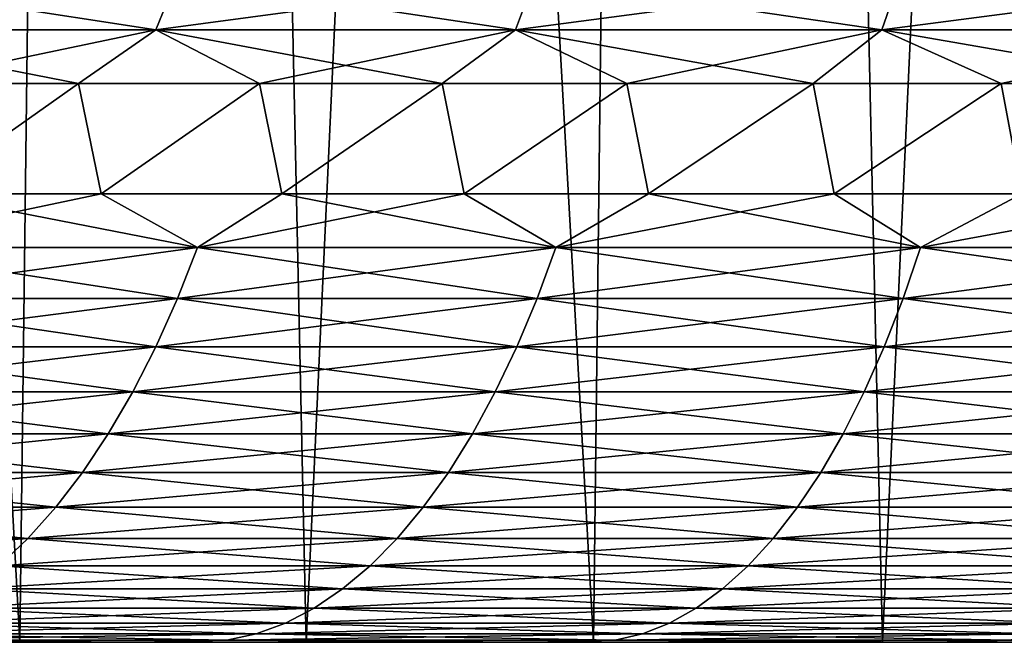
# Model space of a CAD drawing. Header units: millimetres. Extents: x -125 to 125, y -45 to 4025.
# Tile 42 of 256: x -16.69 to -13.76, y 0 to 1.85. Entities that reach past the tile are written whole.
import ezdxf

# ---------------------------------------------------------------- set-up
doc = ezdxf.new("R2010")
doc.units = ezdxf.units.MM
doc.header["$LTSCALE"] = 6.999206
for name, color, linetype in [('11', 7, 'CONTINUOUS'), ('12', 7, 'CONTINUOUS'), ('14', 7, 'CONTINUOUS'), ('7', 7, 'CONTINUOUS'), ('9', 7, 'CONTINUOUS')]:
    doc.layers.add(name, color=color, linetype=linetype)

msp = doc.modelspace()

# ---------------------------------------------------------------- linework, layer by layer
at = {"layer": '11', "color": 2, "linetype": 'Continuous'}
for points in [[(-16.3837, 25, -52.5031), (-17.5389, 0, -51.6679), (-18.0653, 25, -51.9485), (-16.3837, 25, -52.5031)], [(-17.5389, 0, 51.6679), (-16.6912, 0, 51.948), (-18.0653, 25, 51.9485), (-17.5389, 0, 51.6679)], [(-18.0653, 25, 51.9485), (-16.6912, 0, 51.948), (-16.3837, 25, 52.5031), (-18.0653, 25, 51.9485)], [(-16.6912, 0, -51.948), (-17.5389, 0, -51.6679), (-16.3837, 25, -52.5031), (-16.6912, 0, -51.948)], [(-15.839, 0, -52.2141), (-16.6912, 0, -51.948), (-16.3837, 25, -52.5031), (-15.839, 0, -52.2141)], [(-16.6912, 0, 51.948), (-15.839, 0, 52.2141), (-16.3837, 25, 52.5031), (-16.6912, 0, 51.948)], [(-14.6852, 25, -53.0033), (-15.839, 0, -52.2141), (-16.3837, 25, -52.5031), (-14.6852, 25, -53.0033)], [(-15.839, 0, 52.2141), (-14.9826, 0, 52.4663), (-16.3837, 25, 52.5031), (-15.839, 0, 52.2141)], [(-16.3837, 25, 52.5031), (-14.9826, 0, 52.4663), (-14.6852, 25, 53.0033), (-16.3837, 25, 52.5031)], [(-14.9826, 0, -52.4663), (-15.839, 0, -52.2141), (-14.6852, 25, -53.0033), (-14.9826, 0, -52.4663)], [(-14.1221, 0, -52.7044), (-14.9826, 0, -52.4663), (-14.6852, 25, -53.0033), (-14.1221, 0, -52.7044)], [(-14.9826, 0, 52.4663), (-14.1221, 0, 52.7044), (-14.6852, 25, 53.0033), (-14.9826, 0, 52.4663)], [(-12.9715, 25, -53.4485), (-14.1221, 0, -52.7044), (-14.6852, 25, -53.0033), (-12.9715, 25, -53.4485)], [(-14.1221, 0, 52.7044), (-13.2579, 0, 52.9284), (-14.6852, 25, 53.0033), (-14.1221, 0, 52.7044)], [(-14.6852, 25, 53.0033), (-13.2579, 0, 52.9284), (-12.9715, 25, 53.4485), (-14.6852, 25, 53.0033)], [(-13.2579, 0, -52.9284), (-14.1221, 0, -52.7044), (-12.9715, 25, -53.4485), (-13.2579, 0, -52.9284)]]:
    msp.add_3dface(points, dxfattribs=at)
at = {"layer": '12', "color": 30, "linetype": 'Continuous', "true_color": 0xff781c}
for points in [[(-16.9816, 1.3359, -29.0037), (-17.2082, 1.176, -29.0029), (-16.1621, 1.176, -29.5986), (-16.9816, 1.3359, -29.0037)], [(-16.9816, 1.3359, 29.0037), (-16.449, 1.3359, 29.3091), (-17.2082, 1.176, 29.0029), (-16.9816, 1.3359, 29.0037)], [(-16.449, 1.3359, 29.3091), (-16.1621, 1.176, 29.5986), (-17.2082, 1.176, 29.0029), (-16.449, 1.3359, 29.3091)], [(-16.449, 1.3359, -29.3091), (-16.9816, 1.3359, -29.0037), (-16.1621, 1.176, -29.5986), (-16.449, 1.3359, -29.3091)], [(-15.911, 1.3359, -29.6046), (-16.449, 1.3359, -29.3091), (-16.1621, 1.176, -29.5986), (-15.911, 1.3359, -29.6046)], [(-16.449, 1.3359, 29.3091), (-15.911, 1.3359, 29.6046), (-16.1621, 1.176, 29.5986), (-16.449, 1.3359, 29.3091)], [(-15.911, 1.3359, -29.6046), (-16.1621, 1.176, -29.5986), (-15.0953, 1.176, -30.1566), (-15.911, 1.3359, -29.6046)], [(-15.911, 1.3359, 29.6046), (-15.3676, 1.3359, 29.8903), (-16.1621, 1.176, 29.5986), (-15.911, 1.3359, 29.6046)], [(-15.3676, 1.3359, 29.8903), (-15.0953, 1.176, 30.1566), (-16.1621, 1.176, 29.5986), (-15.3676, 1.3359, 29.8903)], [(-15.3676, 1.3359, -29.8903), (-15.911, 1.3359, -29.6046), (-15.0953, 1.176, -30.1566), (-15.3676, 1.3359, -29.8903)], [(-14.8192, 1.3359, -30.1659), (-15.3676, 1.3359, -29.8903), (-15.0953, 1.176, -30.1566), (-14.8192, 1.3359, -30.1659)], [(-15.3676, 1.3359, 29.8903), (-14.8192, 1.3359, 30.1659), (-15.0953, 1.176, 30.1566), (-15.3676, 1.3359, 29.8903)], [(-14.8192, 1.3359, -30.1659), (-15.0953, 1.176, -30.1566), (-14.0093, 1.176, -30.6762), (-14.8192, 1.3359, -30.1659)], [(-14.8192, 1.3359, 30.1659), (-14.2657, 1.3359, 30.4316), (-15.0953, 1.176, 30.1566), (-14.8192, 1.3359, 30.1659)], [(-14.2657, 1.3359, 30.4316), (-14.0093, 1.176, 30.6762), (-15.0953, 1.176, 30.1566), (-14.2657, 1.3359, 30.4316)], [(-14.2657, 1.3359, -30.4316), (-14.8192, 1.3359, -30.1659), (-14.0093, 1.176, -30.6762), (-14.2657, 1.3359, -30.4316)], [(-13.7076, 1.3359, -30.687), (-14.2657, 1.3359, -30.4316), (-14.0093, 1.176, -30.6762), (-13.7076, 1.3359, -30.687)], [(-14.2657, 1.3359, 30.4316), (-13.7076, 1.3359, 30.687), (-14.0093, 1.176, 30.6762), (-14.2657, 1.3359, 30.4316)], [(-13.7076, 1.3359, -30.687), (-14.0093, 1.176, -30.6762), (-12.9055, 1.176, -31.1566), (-13.7076, 1.3359, -30.687)], [(-13.7076, 1.3359, 30.687), (-13.1448, 1.3359, 30.9323), (-14.0093, 1.176, 30.6762), (-13.7076, 1.3359, 30.687)], [(-13.1448, 1.3359, 30.9323), (-12.9055, 1.176, 31.1566), (-14.0093, 1.176, 30.6762), (-13.1448, 1.3359, 30.9323)], [(-16.2218, 1.0239, 29.708), (-17.2718, 1.0239, 29.1101), (-16.1621, 1.176, 29.5986), (-16.2218, 1.0239, 29.708)], [(-16.1621, 1.176, 29.5986), (-17.2718, 1.0239, 29.1101), (-17.2082, 1.176, 29.0029), (-16.1621, 1.176, 29.5986)], [(-17.2718, 1.0239, -29.1101), (-16.2218, 1.0239, -29.708), (-17.2082, 1.176, -29.0029), (-17.2718, 1.0239, -29.1101)], [(-17.2082, 1.176, -29.0029), (-16.2218, 1.0239, -29.708), (-16.1621, 1.176, -29.5986), (-17.2082, 1.176, -29.0029)], [(-15.1511, 1.0239, 30.2681), (-16.2218, 1.0239, 29.708), (-15.0953, 1.176, 30.1566), (-15.1511, 1.0239, 30.2681)], [(-15.0953, 1.176, 30.1566), (-16.2218, 1.0239, 29.708), (-16.1621, 1.176, 29.5986), (-15.0953, 1.176, 30.1566)], [(-16.2218, 1.0239, -29.708), (-15.1511, 1.0239, -30.2681), (-16.1621, 1.176, -29.5986), (-16.2218, 1.0239, -29.708)], [(-16.1621, 1.176, -29.5986), (-15.1511, 1.0239, -30.2681), (-15.0953, 1.176, -30.1566), (-16.1621, 1.176, -29.5986)], [(-14.0611, 1.0239, 30.7896), (-15.1511, 1.0239, 30.2681), (-14.0093, 1.176, 30.6762), (-14.0611, 1.0239, 30.7896)], [(-14.0093, 1.176, 30.6762), (-15.1511, 1.0239, 30.2681), (-15.0953, 1.176, 30.1566), (-14.0093, 1.176, 30.6762)], [(-15.1511, 1.0239, -30.2681), (-14.0611, 1.0239, -30.7896), (-15.0953, 1.176, -30.1566), (-15.1511, 1.0239, -30.2681)], [(-15.0953, 1.176, -30.1566), (-14.0611, 1.0239, -30.7896), (-14.0093, 1.176, -30.6762), (-15.0953, 1.176, -30.1566)], [(-12.9532, 1.0239, 31.2718), (-14.0611, 1.0239, 30.7896), (-12.9055, 1.176, 31.1566), (-12.9532, 1.0239, 31.2718)], [(-12.9055, 1.176, 31.1566), (-14.0611, 1.0239, 30.7896), (-14.0093, 1.176, 30.6762), (-12.9055, 1.176, 31.1566)], [(-14.0611, 1.0239, -30.7896), (-12.9532, 1.0239, -31.2718), (-14.0093, 1.176, -30.6762), (-14.0611, 1.0239, -30.7896)], [(-14.0093, 1.176, -30.6762), (-12.9532, 1.0239, -31.2718), (-12.9055, 1.176, -31.1566), (-14.0093, 1.176, -30.6762)], [(-16.2862, 0.8802, 29.8259), (-17.3404, 0.8802, 29.2256), (-16.2218, 1.0239, 29.708), (-16.2862, 0.8802, 29.8259)], [(-16.2218, 1.0239, 29.708), (-17.3404, 0.8802, 29.2256), (-17.2718, 1.0239, 29.1101), (-16.2218, 1.0239, 29.708)], [(-17.3404, 0.8802, -29.2256), (-16.2862, 0.8802, -29.8259), (-17.2718, 1.0239, -29.1101), (-17.3404, 0.8802, -29.2256)], [(-17.2718, 1.0239, -29.1101), (-16.2862, 0.8802, -29.8259), (-16.2218, 1.0239, -29.708), (-17.2718, 1.0239, -29.1101)], [(-15.2113, 0.8802, 30.3882), (-16.2862, 0.8802, 29.8259), (-15.1511, 1.0239, 30.2681), (-15.2113, 0.8802, 30.3882)], [(-15.1511, 1.0239, 30.2681), (-16.2862, 0.8802, 29.8259), (-16.2218, 1.0239, 29.708), (-15.1511, 1.0239, 30.2681)], [(-16.2862, 0.8802, -29.8259), (-15.2113, 0.8802, -30.3882), (-16.2218, 1.0239, -29.708), (-16.2862, 0.8802, -29.8259)], [(-16.2218, 1.0239, -29.708), (-15.2113, 0.8802, -30.3882), (-15.1511, 1.0239, -30.2681), (-16.2218, 1.0239, -29.708)], [(-14.1169, 0.8802, 30.9118), (-15.2113, 0.8802, 30.3882), (-14.0611, 1.0239, 30.7896), (-14.1169, 0.8802, 30.9118)], [(-14.0611, 1.0239, 30.7896), (-15.2113, 0.8802, 30.3882), (-15.1511, 1.0239, 30.2681), (-14.0611, 1.0239, 30.7896)], [(-15.2113, 0.8802, -30.3882), (-14.1169, 0.8802, -30.9118), (-15.1511, 1.0239, -30.2681), (-15.2113, 0.8802, -30.3882)], [(-15.1511, 1.0239, -30.2681), (-14.1169, 0.8802, -30.9118), (-14.0611, 1.0239, -30.7896), (-15.1511, 1.0239, -30.2681)], [(-13.0046, 0.8802, 31.396), (-14.1169, 0.8802, 30.9118), (-12.9532, 1.0239, 31.2718), (-13.0046, 0.8802, 31.396)], [(-12.9532, 1.0239, 31.2718), (-14.1169, 0.8802, 30.9118), (-14.0611, 1.0239, 30.7896), (-12.9532, 1.0239, 31.2718)], [(-14.1169, 0.8802, -30.9118), (-13.0046, 0.8802, -31.396), (-14.0611, 1.0239, -30.7896), (-14.1169, 0.8802, -30.9118)], [(-14.0611, 1.0239, -30.7896), (-13.0046, 0.8802, -31.396), (-12.9532, 1.0239, -31.2718), (-14.0611, 1.0239, -30.7896)], [(-16.355, 0.7456, 29.9519), (-17.4136, 0.7456, 29.349), (-16.2862, 0.8802, 29.8259), (-16.355, 0.7456, 29.9519)], [(-16.2862, 0.8802, 29.8259), (-17.4136, 0.7456, 29.349), (-17.3404, 0.8802, 29.2256), (-16.2862, 0.8802, 29.8259)], [(-17.4136, 0.7456, -29.349), (-16.355, 0.7456, -29.9519), (-17.3404, 0.8802, -29.2256), (-17.4136, 0.7456, -29.349)], [(-17.3404, 0.8802, -29.2256), (-16.355, 0.7456, -29.9519), (-16.2862, 0.8802, -29.8259), (-17.3404, 0.8802, -29.2256)], [(-15.2755, 0.7456, 30.5165), (-16.355, 0.7456, 29.9519), (-15.2113, 0.8802, 30.3882), (-15.2755, 0.7456, 30.5165)], [(-15.2113, 0.8802, 30.3882), (-16.355, 0.7456, 29.9519), (-16.2862, 0.8802, 29.8259), (-15.2113, 0.8802, 30.3882)], [(-16.355, 0.7456, -29.9519), (-15.2755, 0.7456, -30.5165), (-16.2862, 0.8802, -29.8259), (-16.355, 0.7456, -29.9519)], [(-16.2862, 0.8802, -29.8259), (-15.2755, 0.7456, -30.5165), (-15.2113, 0.8802, -30.3882), (-16.2862, 0.8802, -29.8259)], [(-14.1765, 0.7456, 31.0423), (-15.2755, 0.7456, 30.5165), (-14.1169, 0.8802, 30.9118), (-14.1765, 0.7456, 31.0423)], [(-14.1169, 0.8802, 30.9118), (-15.2755, 0.7456, 30.5165), (-15.2113, 0.8802, 30.3882), (-14.1169, 0.8802, 30.9118)], [(-15.2755, 0.7456, -30.5165), (-14.1765, 0.7456, -31.0423), (-15.2113, 0.8802, -30.3882), (-15.2755, 0.7456, -30.5165)], [(-15.2113, 0.8802, -30.3882), (-14.1765, 0.7456, -31.0423), (-14.1169, 0.8802, -30.9118), (-15.2113, 0.8802, -30.3882)], [(-13.0595, 0.7456, 31.5285), (-14.1765, 0.7456, 31.0423), (-13.0046, 0.8802, 31.396), (-13.0595, 0.7456, 31.5285)], [(-13.0046, 0.8802, 31.396), (-14.1765, 0.7456, 31.0423), (-14.1169, 0.8802, 30.9118), (-13.0046, 0.8802, 31.396)], [(-14.1765, 0.7456, -31.0423), (-13.0595, 0.7456, -31.5285), (-14.1169, 0.8802, -30.9118), (-14.1765, 0.7456, -31.0423)], [(-14.1169, 0.8802, -30.9118), (-13.0595, 0.7456, -31.5285), (-13.0046, 0.8802, -31.396), (-14.1169, 0.8802, -30.9118)], [(-16.4278, 0.6207, 30.0853), (-17.4912, 0.6207, 29.4798), (-16.355, 0.7456, 29.9519), (-16.4278, 0.6207, 30.0853)], [(-16.355, 0.7456, 29.9519), (-17.4912, 0.6207, 29.4798), (-17.4136, 0.7456, 29.349), (-16.355, 0.7456, 29.9519)], [(-17.4912, 0.6207, -29.4798), (-16.4278, 0.6207, -30.0853), (-17.4136, 0.7456, -29.349), (-17.4912, 0.6207, -29.4798)], [(-17.4136, 0.7456, -29.349), (-16.4278, 0.6207, -30.0853), (-16.355, 0.7456, -29.9519), (-17.4136, 0.7456, -29.349)], [(-15.3435, 0.6207, 30.6525), (-16.4278, 0.6207, 30.0853), (-15.2755, 0.7456, 30.5165), (-15.3435, 0.6207, 30.6525)], [(-15.2755, 0.7456, 30.5165), (-16.4278, 0.6207, 30.0853), (-16.355, 0.7456, 29.9519), (-15.2755, 0.7456, 30.5165)], [(-16.4278, 0.6207, -30.0853), (-15.3435, 0.6207, -30.6525), (-16.355, 0.7456, -29.9519), (-16.4278, 0.6207, -30.0853)], [(-16.355, 0.7456, -29.9519), (-15.3435, 0.6207, -30.6525), (-15.2755, 0.7456, -30.5165), (-16.355, 0.7456, -29.9519)], [(-14.2397, 0.6207, 31.1806), (-15.3435, 0.6207, 30.6525), (-14.1765, 0.7456, 31.0423), (-14.2397, 0.6207, 31.1806)], [(-14.1765, 0.7456, 31.0423), (-15.3435, 0.6207, 30.6525), (-15.2755, 0.7456, 30.5165), (-14.1765, 0.7456, 31.0423)], [(-15.3435, 0.6207, -30.6525), (-14.2397, 0.6207, -31.1806), (-15.2755, 0.7456, -30.5165), (-15.3435, 0.6207, -30.6525)], [(-15.2755, 0.7456, -30.5165), (-14.2397, 0.6207, -31.1806), (-14.1765, 0.7456, -31.0423), (-15.2755, 0.7456, -30.5165)], [(-13.1177, 0.6207, 31.669), (-14.2397, 0.6207, 31.1806), (-13.0595, 0.7456, 31.5285), (-13.1177, 0.6207, 31.669)], [(-13.0595, 0.7456, 31.5285), (-14.2397, 0.6207, 31.1806), (-14.1765, 0.7456, 31.0423), (-13.0595, 0.7456, 31.5285)], [(-14.2397, 0.6207, -31.1806), (-13.1177, 0.6207, -31.669), (-14.1765, 0.7456, -31.0423), (-14.2397, 0.6207, -31.1806)], [(-14.1765, 0.7456, -31.0423), (-13.1177, 0.6207, -31.669), (-13.0595, 0.7456, -31.5285), (-14.1765, 0.7456, -31.0423)], [(-16.5044, 0.5061, 30.2256), (-17.5727, 0.5061, 29.6172), (-16.4278, 0.6207, 30.0853), (-16.5044, 0.5061, 30.2256)], [(-16.4278, 0.6207, 30.0853), (-17.5727, 0.5061, 29.6172), (-17.4912, 0.6207, 29.4798), (-16.4278, 0.6207, 30.0853)], [(-17.5727, 0.5061, -29.6172), (-16.5044, 0.5061, -30.2256), (-17.4912, 0.6207, -29.4798), (-17.5727, 0.5061, -29.6172)], [(-17.4912, 0.6207, -29.4798), (-16.5044, 0.5061, -30.2256), (-16.4278, 0.6207, -30.0853), (-17.4912, 0.6207, -29.4798)], [(-15.4151, 0.5061, 30.7954), (-16.5044, 0.5061, 30.2256), (-15.3435, 0.6207, 30.6525), (-15.4151, 0.5061, 30.7954)], [(-15.3435, 0.6207, 30.6525), (-16.5044, 0.5061, 30.2256), (-16.4278, 0.6207, 30.0853), (-15.3435, 0.6207, 30.6525)], [(-16.5044, 0.5061, -30.2256), (-15.4151, 0.5061, -30.7954), (-16.4278, 0.6207, -30.0853), (-16.5044, 0.5061, -30.2256)], [(-16.4278, 0.6207, -30.0853), (-15.4151, 0.5061, -30.7954), (-15.3435, 0.6207, -30.6525), (-16.4278, 0.6207, -30.0853)], [(-14.3061, 0.5061, 31.326), (-15.4151, 0.5061, 30.7954), (-14.2397, 0.6207, 31.1806), (-14.3061, 0.5061, 31.326)], [(-14.2397, 0.6207, 31.1806), (-15.4151, 0.5061, 30.7954), (-15.3435, 0.6207, 30.6525), (-14.2397, 0.6207, 31.1806)], [(-15.4151, 0.5061, -30.7954), (-14.3061, 0.5061, -31.326), (-15.3435, 0.6207, -30.6525), (-15.4151, 0.5061, -30.7954)], [(-15.3435, 0.6207, -30.6525), (-14.3061, 0.5061, -31.326), (-14.2397, 0.6207, -31.1806), (-15.3435, 0.6207, -30.6525)], [(-13.1789, 0.5061, 31.8166), (-14.3061, 0.5061, 31.326), (-13.1177, 0.6207, 31.669), (-13.1789, 0.5061, 31.8166)], [(-13.1177, 0.6207, 31.669), (-14.3061, 0.5061, 31.326), (-14.2397, 0.6207, 31.1806), (-13.1177, 0.6207, 31.669)], [(-14.3061, 0.5061, -31.326), (-13.1789, 0.5061, -31.8166), (-14.2397, 0.6207, -31.1806), (-14.3061, 0.5061, -31.326)], [(-14.2397, 0.6207, -31.1806), (-13.1789, 0.5061, -31.8166), (-13.1177, 0.6207, -31.669), (-14.2397, 0.6207, -31.1806)], [(-16.5845, 0.4022, 30.3722), (-17.658, 0.4022, 29.7609), (-16.5044, 0.5061, 30.2256), (-16.5845, 0.4022, 30.3722)], [(-16.5044, 0.5061, 30.2256), (-17.658, 0.4022, 29.7609), (-17.5727, 0.5061, 29.6172), (-16.5044, 0.5061, 30.2256)], [(-17.658, 0.4022, -29.7609), (-16.5845, 0.4022, -30.3722), (-17.5727, 0.5061, -29.6172), (-17.658, 0.4022, -29.7609)], [(-17.5727, 0.5061, -29.6172), (-16.5845, 0.4022, -30.3722), (-16.5044, 0.5061, -30.2256), (-17.5727, 0.5061, -29.6172)], [(-15.4898, 0.4022, 30.9448), (-16.5845, 0.4022, 30.3722), (-15.4151, 0.5061, 30.7954), (-15.4898, 0.4022, 30.9448)], [(-15.4151, 0.5061, 30.7954), (-16.5845, 0.4022, 30.3722), (-16.5044, 0.5061, 30.2256), (-15.4151, 0.5061, 30.7954)], [(-16.5845, 0.4022, -30.3722), (-15.4898, 0.4022, -30.9448), (-16.5044, 0.5061, -30.2256), (-16.5845, 0.4022, -30.3722)], [(-16.5044, 0.5061, -30.2256), (-15.4898, 0.4022, -30.9448), (-15.4151, 0.5061, -30.7954), (-16.5044, 0.5061, -30.2256)], [(-14.3755, 0.4022, 31.4779), (-15.4898, 0.4022, 30.9448), (-14.3061, 0.5061, 31.326), (-14.3755, 0.4022, 31.4779)], [(-14.3061, 0.5061, 31.326), (-15.4898, 0.4022, 30.9448), (-15.4151, 0.5061, 30.7954), (-14.3061, 0.5061, 31.326)], [(-15.4898, 0.4022, -30.9448), (-14.3755, 0.4022, -31.4779), (-15.4151, 0.5061, -30.7954), (-15.4898, 0.4022, -30.9448)], [(-15.4151, 0.5061, -30.7954), (-14.3755, 0.4022, -31.4779), (-14.3061, 0.5061, -31.326), (-15.4151, 0.5061, -30.7954)], [(-13.2428, 0.4022, 31.971), (-14.3755, 0.4022, 31.4779), (-13.1789, 0.5061, 31.8166), (-13.2428, 0.4022, 31.971)], [(-13.1789, 0.5061, 31.8166), (-14.3755, 0.4022, 31.4779), (-14.3061, 0.5061, 31.326), (-13.1789, 0.5061, 31.8166)], [(-14.3755, 0.4022, -31.4779), (-13.2428, 0.4022, -31.971), (-14.3061, 0.5061, -31.326), (-14.3755, 0.4022, -31.4779)], [(-14.3061, 0.5061, -31.326), (-13.2428, 0.4022, -31.971), (-13.1789, 0.5061, -31.8166), (-14.3061, 0.5061, -31.326)], [(-16.6676, 0.3094, 30.5245), (-17.7465, 0.3094, 29.9101), (-16.5845, 0.4022, 30.3722), (-16.6676, 0.3094, 30.5245)], [(-16.5845, 0.4022, 30.3722), (-17.7465, 0.3094, 29.9101), (-17.658, 0.4022, 29.7609), (-16.5845, 0.4022, 30.3722)], [(-17.7465, 0.3094, -29.9101), (-16.6676, 0.3094, -30.5245), (-17.658, 0.4022, -29.7609), (-17.7465, 0.3094, -29.9101)], [(-17.658, 0.4022, -29.7609), (-16.6676, 0.3094, -30.5245), (-16.5845, 0.4022, -30.3722), (-17.658, 0.4022, -29.7609)], [(-15.5675, 0.3094, 31.0999), (-16.6676, 0.3094, 30.5245), (-15.4898, 0.4022, 30.9448), (-15.5675, 0.3094, 31.0999)], [(-15.4898, 0.4022, 30.9448), (-16.6676, 0.3094, 30.5245), (-16.5845, 0.4022, 30.3722), (-15.4898, 0.4022, 30.9448)], [(-16.6676, 0.3094, -30.5245), (-15.5675, 0.3094, -31.0999), (-16.5845, 0.4022, -30.3722), (-16.6676, 0.3094, -30.5245)], [(-16.5845, 0.4022, -30.3722), (-15.5675, 0.3094, -31.0999), (-15.4898, 0.4022, -30.9448), (-16.5845, 0.4022, -30.3722)], [(-14.4476, 0.3094, 31.6357), (-15.5675, 0.3094, 31.0999), (-14.3755, 0.4022, 31.4779), (-14.4476, 0.3094, 31.6357)], [(-14.3755, 0.4022, 31.4779), (-15.5675, 0.3094, 31.0999), (-15.4898, 0.4022, 30.9448), (-14.3755, 0.4022, 31.4779)], [(-15.5675, 0.3094, -31.0999), (-14.4476, 0.3094, -31.6357), (-15.4898, 0.4022, -30.9448), (-15.5675, 0.3094, -31.0999)], [(-15.4898, 0.4022, -30.9448), (-14.4476, 0.3094, -31.6357), (-14.3755, 0.4022, -31.4779), (-15.4898, 0.4022, -30.9448)], [(-13.3092, 0.3094, 32.1312), (-14.4476, 0.3094, 31.6357), (-13.2428, 0.4022, 31.971), (-13.3092, 0.3094, 32.1312)], [(-13.2428, 0.4022, 31.971), (-14.4476, 0.3094, 31.6357), (-14.3755, 0.4022, 31.4779), (-13.2428, 0.4022, 31.971)], [(-14.4476, 0.3094, -31.6357), (-13.3092, 0.3094, -32.1312), (-14.3755, 0.4022, -31.4779), (-14.4476, 0.3094, -31.6357)], [(-14.3755, 0.4022, -31.4779), (-13.3092, 0.3094, -32.1312), (-13.2428, 0.4022, -31.971), (-14.3755, 0.4022, -31.4779)], [(-16.7535, 0.2282, 30.6817), (-17.8379, 0.2282, 30.0642), (-16.6676, 0.3094, 30.5245), (-16.7535, 0.2282, 30.6817)], [(-16.6676, 0.3094, 30.5245), (-17.8379, 0.2282, 30.0642), (-17.7465, 0.3094, 29.9101), (-16.6676, 0.3094, 30.5245)], [(-17.7465, 0.3094, -29.9101), (-16.7535, 0.2282, -30.6817), (-16.6676, 0.3094, -30.5245), (-17.7465, 0.3094, -29.9101)], [(-15.6477, 0.2282, 31.2601), (-16.7535, 0.2282, 30.6817), (-15.5675, 0.3094, 31.0999), (-15.6477, 0.2282, 31.2601)], [(-15.5675, 0.3094, 31.0999), (-16.7535, 0.2282, 30.6817), (-16.6676, 0.3094, 30.5245), (-15.5675, 0.3094, 31.0999)], [(-16.7535, 0.2282, -30.6817), (-15.6477, 0.2282, -31.2601), (-16.6676, 0.3094, -30.5245), (-16.7535, 0.2282, -30.6817)], [(-16.6676, 0.3094, -30.5245), (-15.6477, 0.2282, -31.2601), (-15.5675, 0.3094, -31.0999), (-16.6676, 0.3094, -30.5245)], [(-14.522, 0.2282, 31.7987), (-15.6477, 0.2282, 31.2601), (-14.4476, 0.3094, 31.6357), (-14.522, 0.2282, 31.7987)], [(-14.4476, 0.3094, 31.6357), (-15.6477, 0.2282, 31.2601), (-15.5675, 0.3094, 31.0999), (-14.4476, 0.3094, 31.6357)], [(-15.6477, 0.2282, -31.2601), (-14.522, 0.2282, -31.7987), (-15.5675, 0.3094, -31.0999), (-15.6477, 0.2282, -31.2601)], [(-15.5675, 0.3094, -31.0999), (-14.522, 0.2282, -31.7987), (-14.4476, 0.3094, -31.6357), (-15.5675, 0.3094, -31.0999)], [(-13.3778, 0.2282, 32.2968), (-14.522, 0.2282, 31.7987), (-13.3092, 0.3094, 32.1312), (-13.3778, 0.2282, 32.2968)], [(-13.3092, 0.3094, 32.1312), (-14.522, 0.2282, 31.7987), (-14.4476, 0.3094, 31.6357), (-13.3092, 0.3094, 32.1312)], [(-14.522, 0.2282, -31.7987), (-13.3778, 0.2282, -32.2968), (-14.4476, 0.3094, -31.6357), (-14.522, 0.2282, -31.7987)], [(-14.4476, 0.3094, -31.6357), (-13.3778, 0.2282, -32.2968), (-13.3092, 0.3094, -32.1312), (-14.4476, 0.3094, -31.6357)], [(-15.7301, 0.159, 31.4248), (-16.8417, 0.159, 30.8433), (-15.6477, 0.2282, 31.2601), (-15.7301, 0.159, 31.4248)], [(-15.6477, 0.2282, 31.2601), (-16.8417, 0.159, 30.8433), (-16.7535, 0.2282, 30.6817), (-15.6477, 0.2282, 31.2601)], [(-16.8417, 0.159, -30.8433), (-15.7301, 0.159, -31.4248), (-16.7535, 0.2282, -30.6817), (-16.8417, 0.159, -30.8433)], [(-16.7535, 0.2282, -30.6817), (-15.7301, 0.159, -31.4248), (-15.6477, 0.2282, -31.2601), (-16.7535, 0.2282, -30.6817)], [(-14.5985, 0.159, 31.9662), (-15.7301, 0.159, 31.4248), (-14.522, 0.2282, 31.7987), (-14.5985, 0.159, 31.9662)], [(-14.522, 0.2282, 31.7987), (-15.7301, 0.159, 31.4248), (-15.6477, 0.2282, 31.2601), (-14.522, 0.2282, 31.7987)], [(-15.7301, 0.159, -31.4248), (-14.5985, 0.159, -31.9662), (-15.6477, 0.2282, -31.2601), (-15.7301, 0.159, -31.4248)], [(-15.6477, 0.2282, -31.2601), (-14.5985, 0.159, -31.9662), (-14.522, 0.2282, -31.7987), (-15.6477, 0.2282, -31.2601)], [(-13.4482, 0.159, 32.4669), (-14.5985, 0.159, 31.9662), (-13.3778, 0.2282, 32.2968), (-13.4482, 0.159, 32.4669)], [(-13.3778, 0.2282, 32.2968), (-14.5985, 0.159, 31.9662), (-14.522, 0.2282, 31.7987), (-13.3778, 0.2282, 32.2968)], [(-14.5985, 0.159, -31.9662), (-13.4482, 0.159, -32.4669), (-14.522, 0.2282, -31.7987), (-14.5985, 0.159, -31.9662)], [(-14.522, 0.2282, -31.7987), (-13.4482, 0.159, -32.4669), (-13.3778, 0.2282, -32.2968), (-14.522, 0.2282, -31.7987)], [(-15.8144, 0.1019, 31.5931), (-16.932, 0.1019, 31.0086), (-15.7301, 0.159, 31.4248), (-15.8144, 0.1019, 31.5931)], [(-15.7301, 0.159, 31.4248), (-16.932, 0.1019, 31.0086), (-16.8417, 0.159, 30.8433), (-15.7301, 0.159, 31.4248)], [(-16.932, 0.1019, -31.0086), (-15.8144, 0.1019, -31.5931), (-16.8417, 0.159, -30.8433), (-16.932, 0.1019, -31.0086)], [(-16.8417, 0.159, -30.8433), (-15.8144, 0.1019, -31.5931), (-15.7301, 0.159, -31.4248), (-16.8417, 0.159, -30.8433)], [(-14.6767, 0.1019, 32.1375), (-15.8144, 0.1019, 31.5931), (-14.5985, 0.159, 31.9662), (-14.6767, 0.1019, 32.1375)], [(-14.5985, 0.159, 31.9662), (-15.8144, 0.1019, 31.5931), (-15.7301, 0.159, 31.4248), (-14.5985, 0.159, 31.9662)], [(-15.8144, 0.1019, -31.5931), (-14.6767, 0.1019, -32.1375), (-15.7301, 0.159, -31.4248), (-15.8144, 0.1019, -31.5931)], [(-15.7301, 0.159, -31.4248), (-14.6767, 0.1019, -32.1375), (-14.5985, 0.159, -31.9662), (-15.7301, 0.159, -31.4248)], [(-13.5203, 0.1019, 32.6408), (-14.6767, 0.1019, 32.1375), (-13.4482, 0.159, 32.4669), (-13.5203, 0.1019, 32.6408)], [(-13.4482, 0.159, 32.4669), (-14.6767, 0.1019, 32.1375), (-14.5985, 0.159, 31.9662), (-13.4482, 0.159, 32.4669)], [(-14.6767, 0.1019, -32.1375), (-13.5203, 0.1019, -32.6408), (-14.5985, 0.159, -31.9662), (-14.6767, 0.1019, -32.1375)], [(-14.5985, 0.159, -31.9662), (-13.5203, 0.1019, -32.6408), (-13.4482, 0.159, -32.4669), (-14.5985, 0.159, -31.9662)], [(-15.9002, 0.0573, 31.7645), (-17.0238, 0.0573, 31.1767), (-15.8144, 0.1019, 31.5931), (-15.9002, 0.0573, 31.7645)], [(-15.8144, 0.1019, 31.5931), (-17.0238, 0.0573, 31.1767), (-16.932, 0.1019, 31.0086), (-15.8144, 0.1019, 31.5931)], [(-17.0238, 0.0573, -31.1767), (-15.9002, 0.0573, -31.7645), (-16.932, 0.1019, -31.0086), (-17.0238, 0.0573, -31.1767)], [(-16.932, 0.1019, -31.0086), (-15.9002, 0.0573, -31.7645), (-15.8144, 0.1019, -31.5931), (-16.932, 0.1019, -31.0086)], [(-14.7563, 0.0573, 32.3118), (-15.9002, 0.0573, 31.7645), (-14.6767, 0.1019, 32.1375), (-14.7563, 0.0573, 32.3118)], [(-14.6767, 0.1019, 32.1375), (-15.9002, 0.0573, 31.7645), (-15.8144, 0.1019, 31.5931), (-14.6767, 0.1019, 32.1375)], [(-15.9002, 0.0573, -31.7645), (-14.7563, 0.0573, -32.3118), (-15.8144, 0.1019, -31.5931), (-15.9002, 0.0573, -31.7645)], [(-15.8144, 0.1019, -31.5931), (-14.7563, 0.0573, -32.3118), (-14.6767, 0.1019, -32.1375), (-15.8144, 0.1019, -31.5931)], [(-13.5936, 0.0573, 32.8179), (-14.7563, 0.0573, 32.3118), (-13.5203, 0.1019, 32.6408), (-13.5936, 0.0573, 32.8179)], [(-13.5203, 0.1019, 32.6408), (-14.7563, 0.0573, 32.3118), (-14.6767, 0.1019, 32.1375), (-13.5203, 0.1019, 32.6408)], [(-14.7563, 0.0573, -32.3118), (-13.5936, 0.0573, -32.8179), (-14.6767, 0.1019, -32.1375), (-14.7563, 0.0573, -32.3118)], [(-14.6767, 0.1019, -32.1375), (-13.5936, 0.0573, -32.8179), (-13.5203, 0.1019, -32.6408), (-14.6767, 0.1019, -32.1375)], [(-15.987, 0.0254, 31.9381), (-17.1168, 0.0254, 31.3471), (-15.9002, 0.0573, 31.7645), (-15.987, 0.0254, 31.9381)], [(-15.9002, 0.0573, 31.7645), (-17.1168, 0.0254, 31.3471), (-17.0238, 0.0573, 31.1767), (-15.9002, 0.0573, 31.7645)], [(-17.1168, 0.0254, -31.3471), (-15.987, 0.0254, -31.9381), (-17.0238, 0.0573, -31.1767), (-17.1168, 0.0254, -31.3471)], [(-17.0238, 0.0573, -31.1767), (-15.987, 0.0254, -31.9381), (-15.9002, 0.0573, -31.7645), (-17.0238, 0.0573, -31.1767)], [(-14.8369, 0.0254, 32.4883), (-15.987, 0.0254, 31.9381), (-14.7563, 0.0573, 32.3118), (-14.8369, 0.0254, 32.4883)], [(-14.7563, 0.0573, 32.3118), (-15.987, 0.0254, 31.9381), (-15.9002, 0.0573, 31.7645), (-14.7563, 0.0573, 32.3118)], [(-15.987, 0.0254, -31.9381), (-14.8369, 0.0254, -32.4883), (-15.9002, 0.0573, -31.7645), (-15.987, 0.0254, -31.9381)], [(-15.9002, 0.0573, -31.7645), (-14.8369, 0.0254, -32.4883), (-14.7563, 0.0573, -32.3118), (-15.9002, 0.0573, -31.7645)], [(-13.6679, 0.0254, 32.9972), (-14.8369, 0.0254, 32.4883), (-13.5936, 0.0573, 32.8179), (-13.6679, 0.0254, 32.9972)], [(-13.5936, 0.0573, 32.8179), (-14.8369, 0.0254, 32.4883), (-14.7563, 0.0573, 32.3118), (-13.5936, 0.0573, 32.8179)], [(-14.8369, 0.0254, -32.4883), (-13.6679, 0.0254, -32.9972), (-14.7563, 0.0573, -32.3118), (-14.8369, 0.0254, -32.4883)], [(-14.7563, 0.0573, -32.3118), (-13.6679, 0.0254, -32.9972), (-13.5936, 0.0573, -32.8179), (-14.7563, 0.0573, -32.3118)], [(-16.3332, 0, 32.2), (-17.485, 0, 31.5893), (-17.2106, 0.0063, 31.5189), (-16.3332, 0, 32.2)], [(-17.485, 0, -31.5893), (-16.3332, 0, -32.2), (-17.2106, 0.0063, -31.5189), (-17.485, 0, -31.5893)], [(-16.0747, 0.0063, 32.1131), (-17.2106, 0.0063, 31.5189), (-15.987, 0.0254, 31.9381), (-16.0747, 0.0063, 32.1131)], [(-15.987, 0.0254, 31.9381), (-17.2106, 0.0063, 31.5189), (-17.1168, 0.0254, 31.3471), (-15.987, 0.0254, 31.9381)], [(-17.2106, 0.0063, -31.5189), (-16.0747, 0.0063, -32.1131), (-17.1168, 0.0254, -31.3471), (-17.2106, 0.0063, -31.5189)], [(-16.0747, 0.0063, 32.1131), (-16.3332, 0, 32.2), (-17.2106, 0.0063, 31.5189), (-16.0747, 0.0063, 32.1131)], [(-17.2106, 0.0063, -31.5189), (-16.3332, 0, -32.2), (-16.0747, 0.0063, -32.1131), (-17.2106, 0.0063, -31.5189)], [(-17.1168, 0.0254, -31.3471), (-16.0747, 0.0063, -32.1131), (-15.987, 0.0254, -31.9381), (-17.1168, 0.0254, -31.3471)], [(-15.16, 0, 32.7686), (-16.3332, 0, 32.2), (-16.0747, 0.0063, 32.1131), (-15.16, 0, 32.7686)], [(-16.3332, 0, -32.2), (-15.16, 0, -32.7686), (-16.0747, 0.0063, -32.1131), (-16.3332, 0, -32.2)], [(-14.9183, 0.0063, 32.6664), (-16.0747, 0.0063, 32.1131), (-14.8369, 0.0254, 32.4883), (-14.9183, 0.0063, 32.6664)], [(-14.8369, 0.0254, 32.4883), (-16.0747, 0.0063, 32.1131), (-15.987, 0.0254, 31.9381), (-14.8369, 0.0254, 32.4883)], [(-16.0747, 0.0063, -32.1131), (-14.9183, 0.0063, -32.6664), (-15.987, 0.0254, -31.9381), (-16.0747, 0.0063, -32.1131)], [(-14.9183, 0.0063, 32.6664), (-15.16, 0, 32.7686), (-16.0747, 0.0063, 32.1131), (-14.9183, 0.0063, 32.6664)], [(-16.0747, 0.0063, -32.1131), (-15.16, 0, -32.7686), (-14.9183, 0.0063, -32.6664), (-16.0747, 0.0063, -32.1131)], [(-15.987, 0.0254, -31.9381), (-14.9183, 0.0063, -32.6664), (-14.8369, 0.0254, -32.4883), (-15.987, 0.0254, -31.9381)], [(-13.9671, 0, 33.2946), (-15.16, 0, 32.7686), (-14.9183, 0.0063, 32.6664), (-13.9671, 0, 33.2946)], [(-15.16, 0, -32.7686), (-13.9671, 0, -33.2946), (-14.9183, 0.0063, -32.6664), (-15.16, 0, -32.7686)], [(-13.7428, 0.0063, 33.1781), (-14.9183, 0.0063, 32.6664), (-13.6679, 0.0254, 32.9972), (-13.7428, 0.0063, 33.1781)], [(-13.6679, 0.0254, 32.9972), (-14.9183, 0.0063, 32.6664), (-14.8369, 0.0254, 32.4883), (-13.6679, 0.0254, 32.9972)], [(-14.9183, 0.0063, -32.6664), (-13.7428, 0.0063, -33.1781), (-14.8369, 0.0254, -32.4883), (-14.9183, 0.0063, -32.6664)], [(-13.7428, 0.0063, 33.1781), (-13.9671, 0, 33.2946), (-14.9183, 0.0063, 32.6664), (-13.7428, 0.0063, 33.1781)], [(-14.9183, 0.0063, -32.6664), (-13.9671, 0, -33.2946), (-13.7428, 0.0063, -33.1781), (-14.9183, 0.0063, -32.6664)], [(-14.8369, 0.0254, -32.4883), (-13.7428, 0.0063, -33.1781), (-13.6679, 0.0254, -32.9972), (-14.8369, 0.0254, -32.4883)], [(-12.756, 0, 33.7771), (-13.9671, 0, 33.2946), (-13.7428, 0.0063, 33.1781), (-12.756, 0, 33.7771)], [(-13.9671, 0, -33.2946), (-12.756, 0, -33.7771), (-13.7428, 0.0063, -33.1781), (-13.9671, 0, -33.2946)]]:
    msp.add_3dface(points, dxfattribs=at)
at = {"layer": '14', "color": 30, "linetype": 'Continuous', "true_color": 0xff781c}
for points in [[(-16.286, 1.824, 29.0186), (-17.335, 1.824, 28.4044), (-16.225, 1.9761, 28.9099), (-16.286, 1.824, 29.0186)], [(-16.225, 1.9761, 28.9099), (-17.335, 1.824, 28.4044), (-17.27, 1.9761, 28.298), (-16.225, 1.9761, 28.9099)], [(-17.335, 1.824, -28.4044), (-16.286, 1.824, -29.0186), (-17.27, 1.9761, -28.298), (-17.335, 1.824, -28.4044)], [(-17.27, 1.9761, -28.298), (-16.286, 1.824, -29.0186), (-16.225, 1.9761, -28.9099), (-17.27, 1.9761, -28.298)], [(-15.2153, 1.824, 29.594), (-16.286, 1.824, 29.0186), (-15.1583, 1.9761, 29.4831), (-15.2153, 1.824, 29.594)], [(-15.1583, 1.9761, 29.4831), (-16.286, 1.824, 29.0186), (-16.225, 1.9761, 28.9099), (-15.1583, 1.9761, 29.4831)], [(-16.286, 1.824, -29.0186), (-15.2153, 1.824, -29.594), (-16.225, 1.9761, -28.9099), (-16.286, 1.824, -29.0186)], [(-16.225, 1.9761, -28.9099), (-15.2153, 1.824, -29.594), (-15.1583, 1.9761, -29.4831), (-16.225, 1.9761, -28.9099)], [(-14.1243, 1.824, 30.13), (-15.2153, 1.824, 29.594), (-14.0714, 1.9761, 30.0171), (-14.1243, 1.824, 30.13)], [(-14.0714, 1.9761, 30.0171), (-15.2153, 1.824, 29.594), (-15.1583, 1.9761, 29.4831), (-14.0714, 1.9761, 30.0171)], [(-15.2153, 1.824, -29.594), (-14.1243, 1.824, -30.13), (-15.1583, 1.9761, -29.4831), (-15.2153, 1.824, -29.594)], [(-15.1583, 1.9761, -29.4831), (-14.1243, 1.824, -30.13), (-14.0714, 1.9761, -30.0171), (-15.1583, 1.9761, -29.4831)], [(-13.0145, 1.824, 30.6257), (-14.1243, 1.824, 30.13), (-12.9658, 1.9761, 30.511), (-13.0145, 1.824, 30.6257)], [(-12.9658, 1.9761, 30.511), (-14.1243, 1.824, 30.13), (-14.0714, 1.9761, 30.0171), (-12.9658, 1.9761, 30.511)], [(-14.1243, 1.824, -30.13), (-13.0145, 1.824, -30.6257), (-14.0714, 1.9761, -30.0171), (-14.1243, 1.824, -30.13)], [(-14.0714, 1.9761, -30.0171), (-13.0145, 1.824, -30.6257), (-12.9658, 1.9761, -30.511), (-14.0714, 1.9761, -30.0171)], [(-16.286, 1.824, 29.0186), (-17.0503, 1.6641, 28.7092), (-17.335, 1.824, 28.4044), (-16.286, 1.824, 29.0186)], [(-17.0503, 1.6641, -28.7092), (-16.5169, 1.6641, -29.0194), (-17.335, 1.824, -28.4044), (-17.0503, 1.6641, -28.7092)], [(-17.335, 1.824, -28.4044), (-16.5169, 1.6641, -29.0194), (-16.286, 1.824, -29.0186), (-17.335, 1.824, -28.4044)], [(-16.5169, 1.6641, 29.0194), (-17.0503, 1.6641, 28.7092), (-16.286, 1.824, 29.0186), (-16.5169, 1.6641, 29.0194)], [(-15.9778, 1.6641, 29.3197), (-16.5169, 1.6641, 29.0194), (-16.286, 1.824, 29.0186), (-15.9778, 1.6641, 29.3197)], [(-16.5169, 1.6641, -29.0194), (-15.9778, 1.6641, -29.3197), (-16.286, 1.824, -29.0186), (-16.5169, 1.6641, -29.0194)], [(-15.2153, 1.824, 29.594), (-15.9778, 1.6641, 29.3197), (-16.286, 1.824, 29.0186), (-15.2153, 1.824, 29.594)], [(-15.9778, 1.6641, -29.3197), (-15.4333, 1.6641, -29.6099), (-16.286, 1.824, -29.0186), (-15.9778, 1.6641, -29.3197)], [(-16.286, 1.824, -29.0186), (-15.4333, 1.6641, -29.6099), (-15.2153, 1.824, -29.594), (-16.286, 1.824, -29.0186)], [(-15.4333, 1.6641, 29.6099), (-15.9778, 1.6641, 29.3197), (-15.2153, 1.824, 29.594), (-15.4333, 1.6641, 29.6099)], [(-14.8835, 1.6641, 29.89), (-15.4333, 1.6641, 29.6099), (-15.2153, 1.824, 29.594), (-14.8835, 1.6641, 29.89)], [(-15.4333, 1.6641, -29.6099), (-14.8835, 1.6641, -29.89), (-15.2153, 1.824, -29.594), (-15.4333, 1.6641, -29.6099)], [(-14.1243, 1.824, 30.13), (-14.8835, 1.6641, 29.89), (-15.2153, 1.824, 29.594), (-14.1243, 1.824, 30.13)], [(-14.8835, 1.6641, -29.89), (-14.3286, 1.6641, -30.16), (-15.2153, 1.824, -29.594), (-14.8835, 1.6641, -29.89)], [(-15.2153, 1.824, -29.594), (-14.3286, 1.6641, -30.16), (-14.1243, 1.824, -30.13), (-15.2153, 1.824, -29.594)], [(-14.3286, 1.6641, 30.16), (-14.8835, 1.6641, 29.89), (-14.1243, 1.824, 30.13), (-14.3286, 1.6641, 30.16)], [(-13.7688, 1.6641, 30.4196), (-14.3286, 1.6641, 30.16), (-14.1243, 1.824, 30.13), (-13.7688, 1.6641, 30.4196)], [(-14.3286, 1.6641, -30.16), (-13.7688, 1.6641, -30.4196), (-14.1243, 1.824, -30.13), (-14.3286, 1.6641, -30.16)], [(-13.0145, 1.824, 30.6257), (-13.7688, 1.6641, 30.4196), (-14.1243, 1.824, 30.13), (-13.0145, 1.824, 30.6257)], [(-13.7688, 1.6641, -30.4196), (-13.2044, 1.6641, -30.6688), (-14.1243, 1.824, -30.13), (-13.7688, 1.6641, -30.4196)], [(-14.1243, 1.824, -30.13), (-13.2044, 1.6641, -30.6688), (-13.0145, 1.824, -30.6257), (-14.1243, 1.824, -30.13)], [(-13.2044, 1.6641, 30.6688), (-13.7688, 1.6641, 30.4196), (-13.0145, 1.824, 30.6257), (-13.2044, 1.6641, 30.6688)]]:
    msp.add_3dface(points, dxfattribs=at)
at = {"layer": '7', "color": 30, "linetype": 'Continuous', "true_color": 0xff781c}
for points in [[(-17.5389, 0, -51.6679), (-16.6912, 0, -51.948), (-17.485, 0, -31.5893), (-17.5389, 0, -51.6679)], [(-16.6912, 0, 51.948), (-17.5389, 0, 51.6679), (-17.485, 0, 31.5893), (-16.6912, 0, 51.948)], [(-17.485, 0, -31.5893), (-16.6912, 0, -51.948), (-16.3332, 0, -32.2), (-17.485, 0, -31.5893)], [(-16.3332, 0, 32.2), (-16.6912, 0, 51.948), (-17.485, 0, 31.5893), (-16.3332, 0, 32.2)], [(-16.6912, 0, -51.948), (-15.839, 0, -52.2141), (-16.3332, 0, -32.2), (-16.6912, 0, -51.948)], [(-15.839, 0, 52.2141), (-16.6912, 0, 51.948), (-16.3332, 0, 32.2), (-15.839, 0, 52.2141)], [(-16.3332, 0, -32.2), (-15.839, 0, -52.2141), (-15.16, 0, -32.7686), (-16.3332, 0, -32.2)], [(-15.16, 0, 32.7686), (-15.839, 0, 52.2141), (-16.3332, 0, 32.2), (-15.16, 0, 32.7686)], [(-15.839, 0, -52.2141), (-14.9826, 0, -52.4663), (-15.16, 0, -32.7686), (-15.839, 0, -52.2141)], [(-14.9826, 0, 52.4663), (-15.839, 0, 52.2141), (-15.16, 0, 32.7686), (-14.9826, 0, 52.4663)], [(-14.9826, 0, -52.4663), (-14.1221, 0, -52.7044), (-15.16, 0, -32.7686), (-14.9826, 0, -52.4663)], [(-15.16, 0, -32.7686), (-14.1221, 0, -52.7044), (-13.9671, 0, -33.2946), (-15.16, 0, -32.7686)], [(-13.9671, 0, 33.2946), (-14.9826, 0, 52.4663), (-15.16, 0, 32.7686), (-13.9671, 0, 33.2946)], [(-14.1221, 0, 52.7044), (-14.9826, 0, 52.4663), (-13.9671, 0, 33.2946), (-14.1221, 0, 52.7044)], [(-14.1221, 0, -52.7044), (-13.2579, 0, -52.9284), (-13.9671, 0, -33.2946), (-14.1221, 0, -52.7044)], [(-13.2579, 0, 52.9284), (-14.1221, 0, 52.7044), (-13.9671, 0, 33.2946), (-13.2579, 0, 52.9284)], [(-13.9671, 0, -33.2946), (-13.2579, 0, -52.9284), (-12.756, 0, -33.7771), (-13.9671, 0, -33.2946)], [(-12.756, 0, 33.7771), (-13.2579, 0, 52.9284), (-13.9671, 0, 33.2946), (-12.756, 0, 33.7771)]]:
    msp.add_3dface(points, dxfattribs=at)
at = {"layer": '9', "color": 30, "linetype": 'Continuous', "true_color": 0xff781c}
for points in [[(-17.0503, 1.6641, -28.7092), (-16.9816, 1.3359, -29.0037), (-16.5169, 1.6641, -29.0194), (-17.0503, 1.6641, -28.7092)], [(-16.5169, 1.6641, 29.0194), (-16.9816, 1.3359, 29.0037), (-17.0503, 1.6641, 28.7092), (-16.5169, 1.6641, 29.0194)], [(-16.9816, 1.3359, -29.0037), (-16.449, 1.3359, -29.3091), (-16.5169, 1.6641, -29.0194), (-16.9816, 1.3359, -29.0037)], [(-16.449, 1.3359, 29.3091), (-16.9816, 1.3359, 29.0037), (-16.5169, 1.6641, 29.0194), (-16.449, 1.3359, 29.3091)], [(-16.5169, 1.6641, -29.0194), (-16.449, 1.3359, -29.3091), (-15.9778, 1.6641, -29.3197), (-16.5169, 1.6641, -29.0194)], [(-15.9778, 1.6641, 29.3197), (-16.449, 1.3359, 29.3091), (-16.5169, 1.6641, 29.0194), (-15.9778, 1.6641, 29.3197)], [(-16.449, 1.3359, -29.3091), (-15.911, 1.3359, -29.6046), (-15.9778, 1.6641, -29.3197), (-16.449, 1.3359, -29.3091)], [(-15.911, 1.3359, 29.6046), (-16.449, 1.3359, 29.3091), (-15.9778, 1.6641, 29.3197), (-15.911, 1.3359, 29.6046)], [(-15.9778, 1.6641, -29.3197), (-15.911, 1.3359, -29.6046), (-15.4333, 1.6641, -29.6099), (-15.9778, 1.6641, -29.3197)], [(-15.4333, 1.6641, 29.6099), (-15.911, 1.3359, 29.6046), (-15.9778, 1.6641, 29.3197), (-15.4333, 1.6641, 29.6099)], [(-15.911, 1.3359, -29.6046), (-15.3676, 1.3359, -29.8903), (-15.4333, 1.6641, -29.6099), (-15.911, 1.3359, -29.6046)], [(-15.3676, 1.3359, 29.8903), (-15.911, 1.3359, 29.6046), (-15.4333, 1.6641, 29.6099), (-15.3676, 1.3359, 29.8903)], [(-15.4333, 1.6641, -29.6099), (-15.3676, 1.3359, -29.8903), (-14.8835, 1.6641, -29.89), (-15.4333, 1.6641, -29.6099)], [(-14.8835, 1.6641, 29.89), (-15.3676, 1.3359, 29.8903), (-15.4333, 1.6641, 29.6099), (-14.8835, 1.6641, 29.89)], [(-15.3676, 1.3359, -29.8903), (-14.8192, 1.3359, -30.1659), (-14.8835, 1.6641, -29.89), (-15.3676, 1.3359, -29.8903)], [(-14.8192, 1.3359, 30.1659), (-15.3676, 1.3359, 29.8903), (-14.8835, 1.6641, 29.89), (-14.8192, 1.3359, 30.1659)], [(-14.8835, 1.6641, -29.89), (-14.8192, 1.3359, -30.1659), (-14.3286, 1.6641, -30.16), (-14.8835, 1.6641, -29.89)], [(-14.3286, 1.6641, 30.16), (-14.8192, 1.3359, 30.1659), (-14.8835, 1.6641, 29.89), (-14.3286, 1.6641, 30.16)], [(-14.8192, 1.3359, -30.1659), (-14.2657, 1.3359, -30.4316), (-14.3286, 1.6641, -30.16), (-14.8192, 1.3359, -30.1659)], [(-14.2657, 1.3359, 30.4316), (-14.8192, 1.3359, 30.1659), (-14.3286, 1.6641, 30.16), (-14.2657, 1.3359, 30.4316)], [(-14.3286, 1.6641, -30.16), (-14.2657, 1.3359, -30.4316), (-13.7688, 1.6641, -30.4196), (-14.3286, 1.6641, -30.16)], [(-13.7688, 1.6641, 30.4196), (-14.2657, 1.3359, 30.4316), (-14.3286, 1.6641, 30.16), (-13.7688, 1.6641, 30.4196)], [(-14.2657, 1.3359, -30.4316), (-13.7076, 1.3359, -30.687), (-13.7688, 1.6641, -30.4196), (-14.2657, 1.3359, -30.4316)], [(-13.7076, 1.3359, 30.687), (-14.2657, 1.3359, 30.4316), (-13.7688, 1.6641, 30.4196), (-13.7076, 1.3359, 30.687)], [(-13.7688, 1.6641, -30.4196), (-13.7076, 1.3359, -30.687), (-13.2044, 1.6641, -30.6688), (-13.7688, 1.6641, -30.4196)], [(-13.2044, 1.6641, 30.6688), (-13.7076, 1.3359, 30.687), (-13.7688, 1.6641, 30.4196), (-13.2044, 1.6641, 30.6688)]]:
    msp.add_3dface(points, dxfattribs=at)

doc.saveas('drawing.dxf')
